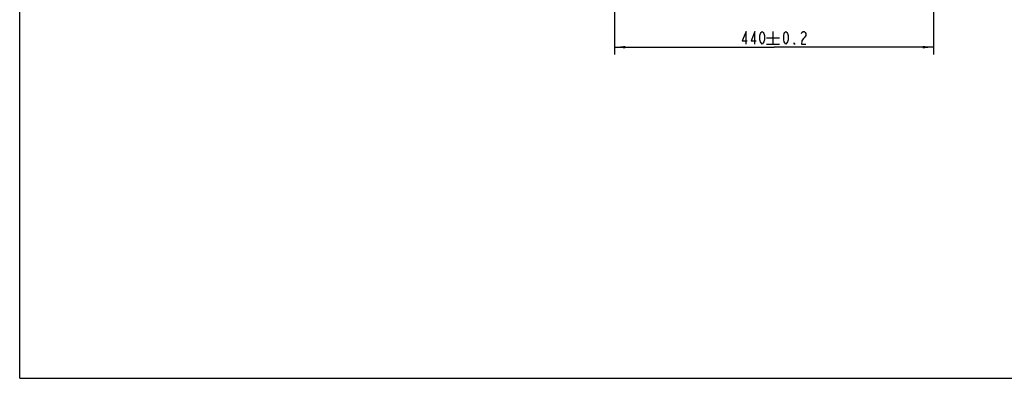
# Model space of a CAD drawing. Header units: millimetres. Extents: x 0 to 420, y 0 to 297.
# Tile 1 of 5: x 0 to 272, y 0 to 99. Entities that reach past the tile are written whole.
import ezdxf

# ---------------------------------------------------------------- set-up
doc = ezdxf.new("R2010")
doc.units = ezdxf.units.MM
doc.header["$LTSCALE"] = 23.1
doc.layers.get('0').update_dxf_attribs({"linetype": 'CONTINUOUS'})
doc.styles.get("Standard").update_dxf_attribs({"font": 'txt', "width": 0.7})
doc.dimstyles.new('DIMSTYLE_2', dxfattribs={"dimtxt": 3.5, "dimasz": 3, "dimexe": 0.18, "dimexo": 0.0625, "dimgap": 0.09, "dimtad": 1, "dimlfac": 5, "dimdsep": 46, "dimtxsty": 'Standard', "dimblk": '_FILLED', "dimblk1": '_FILLED', "dimblk2": '_FILLED', "dimcen": 0.09, "dimclrt": 5, "dimadec": 0, "dimazin": 0, "dimtol": 1, "dimtp": 0.2, "dimtm": 0.2, "dimtfac": 1, "dimtofl": 0, "dimtmove": 0, "dimatfit": 3, "dimldrblk": '_FILLED', "dimfxl": 1, "dimtolj": 1, "dimarcsym": 0})

# ---------------------------------------------------------------- blocks, each defined once
blk = doc.blocks.new('_FILLED')
at = {"color": 0, "linetype": 'ByBlock'}
blk.add_solid([(0, 0), (-1, 0.117), (-1, -0.117)], dxfattribs=at)
blk = doc.blocks.new('*D2')
at = {"color": 2, "linetype": 'Continuous'}
for p, q in [((164.17, 204.25), (164.17, 89.44)), ((252.17, 204.25), (252.17, 89.44)), ((164.17, 91.44), (208.17, 91.44)), ((252.17, 91.44), (208.17, 91.44))]:
    blk.add_line(p, q, dxfattribs=at)
at = {"color": 2, "linetype": 'Continuous', "xscale": 3, "yscale": 3, "zscale": 3, "rotation": 180}
blk.add_blockref('_FILLED', (164.17, 91.44), dxfattribs=at)
at = {"color": 2, "linetype": 'Continuous', "xscale": 3, "yscale": 3, "zscale": 3}
blk.add_blockref('_FILLED', (252.17, 91.44), dxfattribs=at)

msp = doc.modelspace()

# ---------------------------------------------------------------- linework, layer by layer
at = {"color": 7, "linetype": 'Continuous'}
for q in [(0, 297), (420, 0)]:
    msp.add_line((0, 0), q, dxfattribs=at)
at = {"color": 5, "linetype": 'Continuous'}
for p, q in [((207.8736, 95.8105), (207.8736, 92.3105)), ((206.1236, 94.0605), (209.6236, 94.0605)), ((206.1236, 92.3105), (209.6236, 92.3105))]:
    msp.add_line(p, q, dxfattribs=at)
for points in [[(200.458, 92.3105), (200.458, 95.8105), (199.3861, 93.1855), (200.7643, 93.1855)], [(202.908, 92.3105), (202.908, 95.8105), (201.8361, 93.1855), (203.2143, 93.1855)], [(204.8986, 92.3105), (204.5924, 92.6022), (204.4393, 92.8939), (204.2861, 93.4772), (204.2861, 94.6439), (204.4393, 95.2272), (204.5924, 95.5189), (204.8986, 95.8105), (205.2049, 95.5189), (205.358, 95.2272), (205.5111, 94.6439), (205.5111, 93.4772), (205.358, 92.8939), (205.2049, 92.6022), (204.8986, 92.3105)], [(211.432, 92.3105), (211.1257, 92.6022), (210.9726, 92.8939), (210.8195, 93.4772), (210.8195, 94.6439), (210.9726, 95.2272), (211.1257, 95.5189), (211.432, 95.8105), (211.7382, 95.5189), (211.8913, 95.2272), (212.0445, 94.6439), (212.0445, 93.4772), (211.8913, 92.8939), (211.7382, 92.6022), (211.432, 92.3105)], [(215.7195, 95.2272), (215.8726, 95.5189), (216.1789, 95.8105), (216.4851, 95.8105), (216.7913, 95.5189), (216.9445, 95.2272), (216.9445, 94.6439), (216.7913, 94.3522), (216.4851, 94.0605), (216.1789, 93.7689), (215.8726, 93.1855), (215.7195, 92.3105), (216.9445, 92.3105)], [(213.882, 92.3105), (213.7288, 92.3105), (213.7288, 92.6022), (213.882, 92.3105)]]:
    msp.add_lwpolyline(points, dxfattribs=at)

# ---------------------------------------------------------------- dimensions: what is measured, and where the dimension line sits
at = {"color": 2, "linetype": 'Continuous'}
dim = msp.add_linear_dim(base=(252.1653, 91.4355), p1=(164.1653, 204.2461), p2=(252.1653, 204.2461), dimstyle='DIMSTYLE_2', dxfattribs=at)
dim.commit()
dim.dimension.update_dxf_attribs({"geometry": '*D2', "text_midpoint": (198.7736, 92.3105), "dimtype": 160})

doc.saveas('drawing.dxf')
